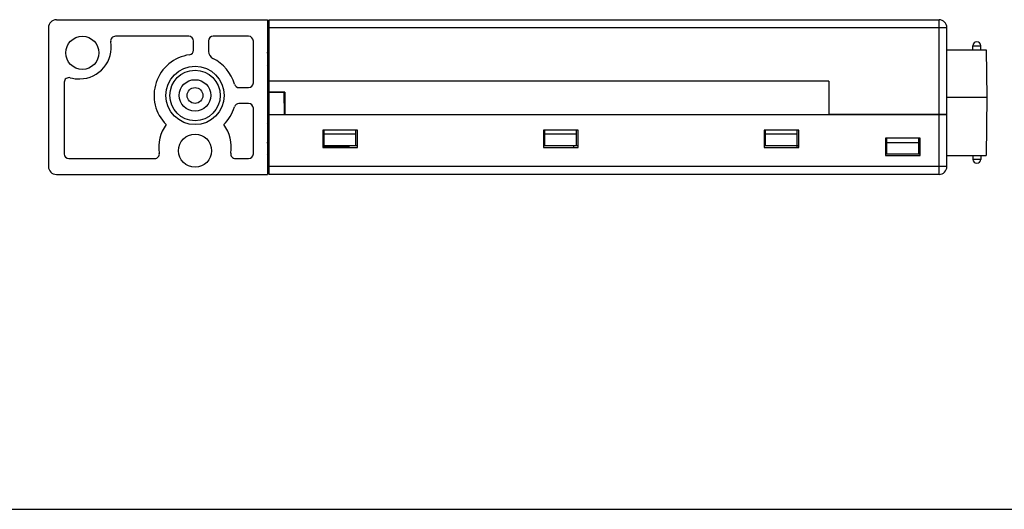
# Model space of a CAD drawing. Header units: millimetres. Extents: x 67 to 603, y -181 to 192.
# Tile 7 of 19: x 139 to 201, y -181 to -150. Entities that reach past the tile are written whole.
import ezdxf

# ---------------------------------------------------------------- set-up
doc = ezdxf.new("R2010")
doc.units = ezdxf.units.MM
doc.header["$LTSCALE"] = 16.335
for name, color, linetype in [('00圖框', 7, 'CONTINUOUS'), ('P-05900', 7, 'CONTINUOUS'), ('P-06680', 7, 'CONTINUOUS'), ('P-0670_DWEA-90-R20', 7, 'CONTINUOUS'), ('P-0671-90-ORING0', 7, 'CONTINUOUS'), ('P-0680-DWEA-P0260', 7, 'CONTINUOUS'), ('P-0681-DWEA-P020', 7, 'CONTINUOUS'), ('PLACEMENTOUTLINE-935_1_20', 7, 'CONTINUOUS'), ('SCR-01480', 7, 'CONTINUOUS'), ('SENSOR-BOARD-KITA0', 7, 'CONTINUOUS'), ('SENSOR-BOARD-SIMST0', 7, 'CONTINUOUS')]:
    doc.layers.add(name, color=color, linetype=linetype)

msp = doc.modelspace()

# ---------------------------------------------------------------- linework, layer by layer
at = {"layer": '00圖框', "color": 7, "linetype": 'Continuous'}
msp.add_line((67.332, -180.847), (249.859, -180.847), dxfattribs=at)
at = {"layer": 'P-05900', "color": 7, "linetype": 'Continuous'}
for centre, start, end in [((154.136, -152.62), 0, 7.6433), ((154.136, -156.12), 323.40322, 0)]:
    msp.add_arc(centre, 0.5, start, end, dxfattribs=at)
at = {"layer": 'P-06680', "color": 7, "linetype": 'Continuous'}
for p, q in [((154.636, -159.62), (154.636, -154.42)), ((154.636, -154.42), (155.6, -154.42)), ((155.612, -155.82), (155.6, -154.42)), ((197.636, -154.72), (200.169, -154.72)), ((200.169, -154.72), (200.136, -158.42)), ((154.636, -155.82), (197.636, -155.82)), ((197.136, -159.62), (197.136, -155.82)), ((197.636, -159.12), (197.636, -155.82)), ((158.036, -156.82), (158.036, -157.92)), ((160.236, -156.82), (158.036, -156.82)), ((160.236, -157.92), (160.236, -156.82)), ((172.036, -156.82), (172.036, -157.92)), ((174.236, -156.82), (172.036, -156.82)), ((174.236, -157.92), (174.236, -156.82)), ((186.036, -156.82), (186.036, -157.92)), ((188.236, -156.82), (186.036, -156.82)), ((188.236, -157.92), (188.236, -156.82)), ((193.736, -157.32), (193.736, -158.42)), ((195.936, -157.32), (193.736, -157.32)), ((195.936, -158.42), (195.936, -157.32)), ((158.036, -157.92), (160.236, -157.92)), ((158.074, -157.87), (158.075, -157.919)), ((158.283, -157.87), (158.283, -157.92)), ((159.173, -157.87), (159.174, -157.92)), ((159.63, -157.87), (159.63, -157.92)), ((172.036, -157.92), (174.236, -157.92)), ((186.036, -157.92), (188.236, -157.92)), ((188.143, -157.92), (188.143, -157.82)), ((193.736, -158.42), (195.936, -158.42)), ((197.636, -158.42), (200.136, -158.42)), ((199.286, -158.42), (199.286, -158.67)), ((199.786, -158.42), (199.786, -158.67)), ((197.636, -159.12), (154.636, -159.12)), ((199.786, -158.67), (199.286, -158.67)), ((197.136, -159.62), (154.636, -159.62))]:
    msp.add_line(p, q, dxfattribs=at)
for centre, radius, start in [((197.136, -159.12), 0.5, 270), ((199.536, -158.67), 0.25, 180)]:
    msp.add_arc(centre, radius, start, 0, dxfattribs=at)
at = {"layer": 'P-0670_DWEA-90-R20', "color": 7, "linetype": 'Continuous'}
for p, q in [((141.136, -149.82), (154.536, -149.82)), ((154.536, -149.82), (154.536, -159.62)), ((140.636, -150.32), (140.636, -159.12)), ((149.541, -150.87), (144.882, -150.87)), ((149.841, -151.747), (149.841, -151.17)), ((150.796, -151.168), (150.791, -151.828)), ((153.336, -150.87), (151.096, -150.87)), ((153.636, -153.822), (153.636, -151.17)), ((141.636, -153.788), (141.636, -158.32)), ((152.725, -154.122), (153.336, -154.122)), ((153.336, -155.129), (152.721, -155.129)), ((153.636, -158.32), (153.636, -155.429)), ((141.936, -158.62), (147.375, -158.62)), ((152.498, -158.62), (153.336, -158.62)), ((141.136, -159.62), (154.536, -159.62))]:
    msp.add_line(p, q, dxfattribs=at)
for centre, radius in [((142.786, -151.92), 1.05), ((149.936, -154.62), 1.85), ((149.936, -154.62), 0.5), ((149.936, -158.12), 1.05)]:
    msp.add_circle(centre, radius, dxfattribs=at)
for centre, radius, start, end in [((141.136, -150.32), 0.5, 90, 180), ((144.882, -151.17), 0.3, 90, 189.96431), ((149.541, -151.17), 0.3, 0, 90), ((151.096, -151.17), 0.3, 90, 179.64903), ((153.336, -151.17), 0.3, 0, 90), ((142.616, -151.568), 2, 270.57879, 9.96431), ((149.541, -151.747), 0.3, 277.83225, 0), ((149.936, -154.62), 2.6, 97.83225, 225.35215), ((151.291, -151.831), 0.5, 179.64903, 244.07986), ((149.936, -154.62), 2.6, 15.96556, 64.07986), ((141.936, -153.788), 0.3, 74.6742, 180), ((142.544, -151.57), 2, 254.6742, 272.63921), ((152.725, -153.822), 0.3, 195.96556, 270), ((153.336, -153.822), 0.3, 270, 0), ((149.936, -154.62), 2.6, 314.64785, 343.78796), ((152.721, -155.429), 0.3, 90, 163.78796), ((153.336, -155.429), 0.3, 0, 90), ((149.936, -157.868), 2.301, 142.56133, 189.99514), ((149.936, -157.868), 2.301, 350.00486, 37.43867), ((141.936, -158.32), 0.3, 180, 270), ((147.375, -158.32), 0.3, 270, 9.99514), ((152.498, -158.32), 0.3, 170.00486, 270), ((153.336, -158.32), 0.3, 270, 0), ((141.136, -159.12), 0.5, 180, 270)]:
    msp.add_arc(centre, radius, start, end, dxfattribs=at)
at = {"layer": 'P-0671-90-ORING0', "color": 7, "linetype": 'Continuous'}
for radius in [1.6, 1]:
    msp.add_circle((149.936, -154.62), radius, dxfattribs=at)
at = {"layer": 'P-0680-DWEA-P0260', "color": 7, "linetype": 'Continuous'}
for p, q in [((154.636, -159.62), (154.636, -154.42)), ((154.636, -154.42), (155.6, -154.42)), ((155.612, -155.82), (155.6, -154.42)), ((197.636, -154.72), (200.169, -154.72)), ((200.169, -154.72), (200.136, -158.42)), ((154.636, -155.82), (197.636, -155.82)), ((197.136, -159.62), (197.136, -155.82)), ((197.636, -159.12), (197.636, -155.82)), ((158.036, -156.82), (158.036, -157.92)), ((160.236, -156.82), (158.036, -156.82)), ((160.236, -157.92), (160.236, -156.82)), ((172.036, -156.82), (172.036, -157.92)), ((174.236, -156.82), (172.036, -156.82)), ((174.236, -157.92), (174.236, -156.82)), ((186.036, -156.82), (186.036, -157.92)), ((188.236, -156.82), (186.036, -156.82)), ((188.236, -157.92), (188.236, -156.82)), ((193.736, -157.32), (193.736, -158.42)), ((195.936, -157.32), (193.736, -157.32)), ((195.936, -158.42), (195.936, -157.32)), ((158.036, -157.92), (160.236, -157.92)), ((158.074, -157.87), (158.075, -157.919)), ((158.283, -157.87), (158.283, -157.92)), ((159.173, -157.87), (159.174, -157.92)), ((159.63, -157.87), (159.63, -157.92)), ((172.036, -157.92), (174.236, -157.92)), ((186.036, -157.92), (188.236, -157.92)), ((188.143, -157.92), (188.143, -157.82)), ((193.736, -158.42), (195.936, -158.42)), ((197.636, -158.42), (200.136, -158.42)), ((199.286, -158.42), (199.286, -158.67)), ((199.786, -158.42), (199.786, -158.67)), ((197.636, -159.12), (154.636, -159.12)), ((199.786, -158.67), (199.286, -158.67)), ((197.136, -159.62), (154.636, -159.62))]:
    msp.add_line(p, q, dxfattribs=at)
for centre, radius, start in [((197.136, -159.12), 0.5, 270), ((199.536, -158.67), 0.25, 180)]:
    msp.add_arc(centre, radius, start, 0, dxfattribs=at)
at = {"layer": 'P-0681-DWEA-P020', "color": 7, "linetype": 'Continuous'}
for p, q in [((154.636, -154.42), (154.636, -149.82)), ((154.636, -149.82), (197.136, -149.82)), ((197.136, -155.82), (197.136, -149.82)), ((154.636, -150.32), (197.636, -150.32)), ((197.636, -155.82), (197.636, -150.32)), ((197.636, -151.72), (200.136, -151.72)), ((199.286, -151.72), (199.286, -151.47)), ((199.286, -151.47), (199.786, -151.47)), ((199.786, -151.72), (199.786, -151.47)), ((200.136, -151.72), (200.163, -154.72)), ((190.136, -153.72), (154.636, -153.72)), ((190.136, -153.72), (190.136, -155.82)), ((155.636, -154.42), (154.636, -154.42)), ((155.636, -154.42), (155.636, -155.82)), ((197.636, -154.72), (200.163, -154.72)), ((197.636, -155.82), (190.136, -155.82)), ((158.136, -157.82), (158.136, -156.82)), ((158.136, -157.061), (160.136, -157.061)), ((160.136, -157.82), (160.136, -156.82)), ((172.136, -157.82), (172.136, -156.82)), ((172.136, -157.061), (174.136, -157.061)), ((174.136, -157.82), (174.136, -156.82)), ((186.136, -157.82), (186.136, -156.82)), ((186.136, -157.061), (188.136, -157.061)), ((188.136, -157.82), (188.136, -156.82)), ((193.836, -158.32), (193.836, -157.32)), ((195.836, -157.32), (195.836, -158.32)), ((160.236, -157.82), (158.036, -157.82)), ((159.697, -157.82), (159.698, -157.92)), ((174.236, -157.82), (172.036, -157.82)), ((188.236, -157.82), (186.036, -157.82)), ((193.836, -157.609), (195.836, -157.609)), ((193.736, -158.32), (195.919, -158.32))]:
    msp.add_line(p, q, dxfattribs=at)
for centre, radius, start, end in [((197.136, -150.32), 0.5, 0, 90), ((199.536, -151.47), 0.25, 0, 180), ((195.919, -157.82), 0.5, 270, 272.08901)]:
    msp.add_arc(centre, radius, start, end, dxfattribs=at)
at = {"layer": 'PLACEMENTOUTLINE-935_1_20', "color": 7, "linetype": 'Continuous'}
msp.add_line((173.978, -157.92), (173.978, -157.82), dxfattribs=at)
at = {"layer": 'SCR-01480', "color": 7, "linetype": 'Continuous'}
for p, q in [((154.624, -150.876), (154.536, -151.026)), ((154.624, -150.876), (154.631, -150.87)), ((154.626, -152.524), (154.636, -152.542)), ((154.554, -156.696), (154.536, -156.726)), ((154.624, -156.576), (154.554, -156.696)), ((154.624, -156.576), (154.631, -156.57)), ((154.626, -158.224), (154.636, -158.242))]:
    msp.add_line(p, q, dxfattribs=at)
for points in [[(154.536, -152.714), (154.59, -152.622), (154.636, -152.542)], [(154.536, -158.414), (154.59, -158.322), (154.636, -158.242)]]:
    msp.add_lwpolyline(points, dxfattribs=at)
for points in [[(154.626, -152.524), (154.624, -152.52), (154.62, -152.511), (154.614, -152.494), (154.609, -152.472), (154.603, -152.445), (154.598, -152.414), (154.59, -152.365), (154.58, -152.294), (154.569, -152.2), (154.558, -152.096), (154.547, -151.984), (154.54, -151.908), (154.536, -151.87)], [(154.626, -158.224), (154.624, -158.22), (154.62, -158.211), (154.614, -158.194), (154.609, -158.172), (154.603, -158.145), (154.598, -158.114), (154.59, -158.065), (154.58, -157.994), (154.569, -157.9), (154.558, -157.796), (154.547, -157.684), (154.54, -157.608), (154.536, -157.57)]]:
    msp.add_open_spline(points, degree=3, knots=[0, 0, 0, 0, 0.020097, 0.04718, 0.081262, 0.122204, 0.169745, 0.223566, 0.348433, 0.49311, 0.653232, 0.82393, 1, 1, 1, 1], dxfattribs=at)
at = {"layer": 'SENSOR-BOARD-KITA0', "color": 7, "linetype": 'Continuous'}
msp.add_line((159.698, -157.87), (158.036, -157.87), dxfattribs=at)
at = {"layer": 'SENSOR-BOARD-SIMST0', "color": 7, "linetype": 'Continuous'}
msp.add_line((159.698, -157.87), (158.036, -157.87), dxfattribs=at)

doc.saveas('drawing.dxf')
